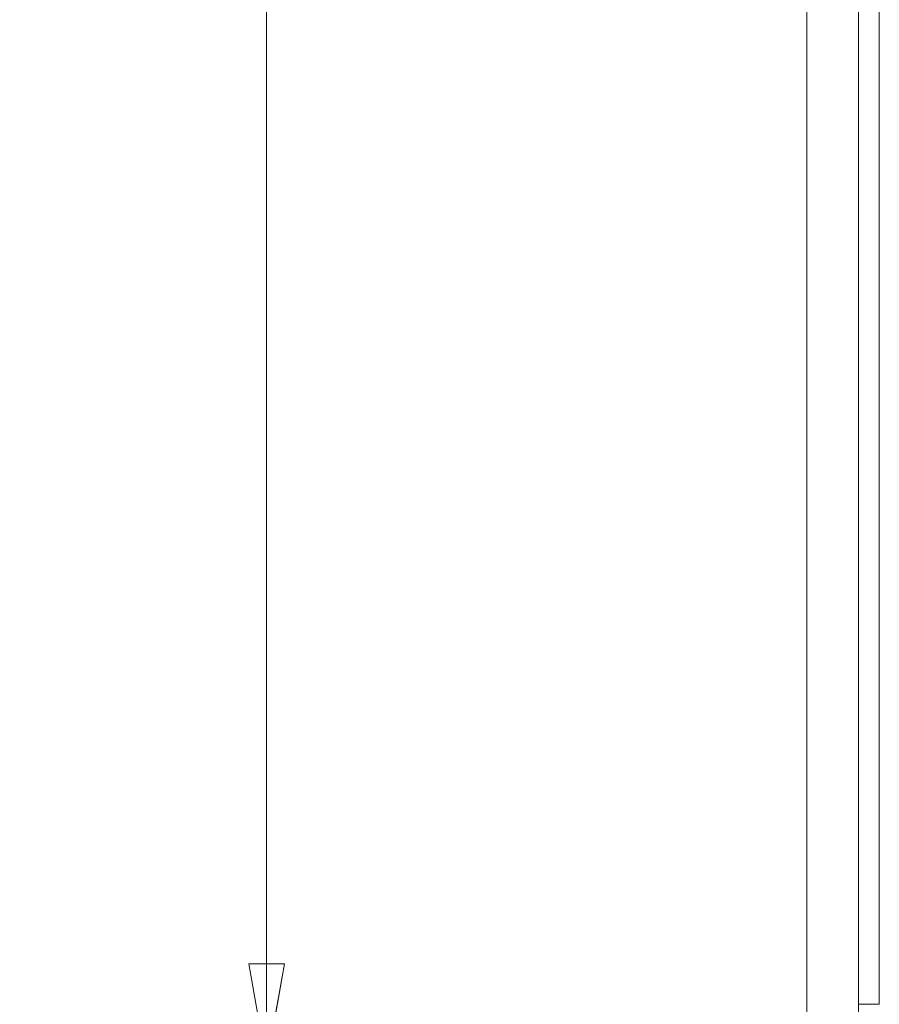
# Model space of a CAD drawing. Header units: inches. Extents: x 16 to 394, y 3 to 249.
# Tile 87 of 116: x 283 to 298, y 122 to 139. Entities that reach past the tile are written whole.
import ezdxf

# ---------------------------------------------------------------- set-up
doc = ezdxf.new("R2010")
doc.units = ezdxf.units.IN
doc.header["$LTSCALE"] = 24
doc.header["$MEASUREMENT"] = 0
doc.layers.get('0').update_dxf_attribs({"lineweight": 0})
doc.layers.add('Dimension (ANSI)', color=7, linetype='Continuous', lineweight=5)
doc.layers.add('Visible (ANSI)', color=7, linetype='Continuous', lineweight=5)
doc.styles.add('ROMANS', font='tahoma.ttf')
doc.dimstyles.new('Default (ANSI)', dxfattribs={"dimscale": 24, "dimtxt": 0.07, "dimasz": 0.07, "dimexe": 0.125, "dimexo": 0.0625, "dimgap": 0.031496, "dimtad": 0, "dimtih": 1, "dimtoh": 1, "dimrnd": 1e-08, "dimzin": 0, "dimdsep": 46, "dimtxsty": 'ROMANS', "dimblk": 'Filled-1', "dimcen": 0.09, "dimdle": 0.393701, "dimclrd": 256, "dimclre": 256, "dimclrt": 256, "dimadec": 0, "dimazin": 0, "dimtfac": 0.928571, "dimtofl": 0, "dimtmove": 0, "dimatfit": 3, "dimfxl": 1, "dimtolj": 1, "dimtzin": 0, "dimlwd": -1, "dimlwe": -1, "dimarcsym": 0})

# ---------------------------------------------------------------- blocks, each defined once
blk = doc.blocks.new('Filled-1')
at = {"color": 0}
for p, q in [((0, 0), (-1, 0.1786)), ((-1, 0.1786), (-1, -0.1786)), ((-1, 0), (0, 0)), ((-1, -0.1786), (0, 0))]:
    blk.add_line(p, q, dxfattribs=at)
at = {"color": 0, "flags": 128}
blk.add_lwpolyline([(-1, -0.1786), (0, 0), (-1, 0.1786), (-1, -0.1786)], dxfattribs=at)
at = {"color": 0}
blk.add_solid([(-1, -0.1786), (0, 0), (-1, 0.1786), (-1, -0.1786)], dxfattribs=at)
blk = doc.blocks.new('*D20')
at = {"layer": 'Defpoints', "color": 0, "transparency": 16777216}
for p in [(287.254, 184.775), (296.586, 184.775), (296.586, 121.4)]:
    blk.add_point(p, dxfattribs=at)
at = {"layer": 'Dimension (ANSI)', "transparency": 16777216}
for p, q in [((295.086, 184.775), (284.254, 184.775)), ((287.254, 183.095), (287.254, 156.989)), ((287.254, 123.08), (287.254, 148.061)), ((295.086, 121.4), (284.254, 121.4))]:
    blk.add_line(p, q, dxfattribs=at)
at = {"layer": 'Dimension (ANSI)', "transparency": 16777216, "xscale": 1.680000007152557, "yscale": 1.680000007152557, "zscale": 1.680000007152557}
for p, rotation in [((287.254, 184.775), 90), ((287.254, 121.4), 270)]:
    blk.add_blockref('Filled-1', p, dxfattribs=dict(at, rotation=rotation))
at = {"layer": 'Dimension (ANSI)', "transparency": 16777216, "insert": (287.254, 152.525), "char_height": 1.68, "attachment_point": 5, "style": 'ROMANS'}
blk.add_mtext('\\A1;63.38\\PDOOR\\PHEIGHT', dxfattribs=at)

msp = doc.modelspace()

# ---------------------------------------------------------------- linework, layer by layer
at = {"layer": 'Visible (ANSI)'}
for p, q in [((296.3435, 121.6428), (296.3435, 184.5326)), ((297.2185, 184.6725), (297.2185, 121.5029)), ((297.5658, 122.4002), (297.5658, 183.7752)), ((297.2185, 122.4002), (297.472, 122.4002)), ((297.472, 122.4002), (297.5658, 122.4002))]:
    msp.add_line(p, q, dxfattribs=at)

# ---------------------------------------------------------------- dimensions: what is measured, and where the dimension line sits
at = {"layer": 'Dimension (ANSI)'}
dim = msp.add_linear_dim(base=(287.253808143, 184.7751754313), p1=(296.5861355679, 121.4001754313), p2=(296.5861355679, 184.7751754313), angle=90, text='<>\\PDOOR\\PHEIGHT', dimstyle='Default (ANSI)', override={"dimgap": 0.031496, "dimdec": 2, "dimtol": 0, "dimlim": 0, "dimtp": 0, "dimtm": 0, "dimtdec": 2, "dimatfit": 1}, dxfattribs=at)
dim.commit()
dim.dimension.update_dxf_attribs({"geometry": '*D20', "text_midpoint": (287.253808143, 152.5251754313), "dimtype": 160})

doc.saveas('drawing.dxf')
